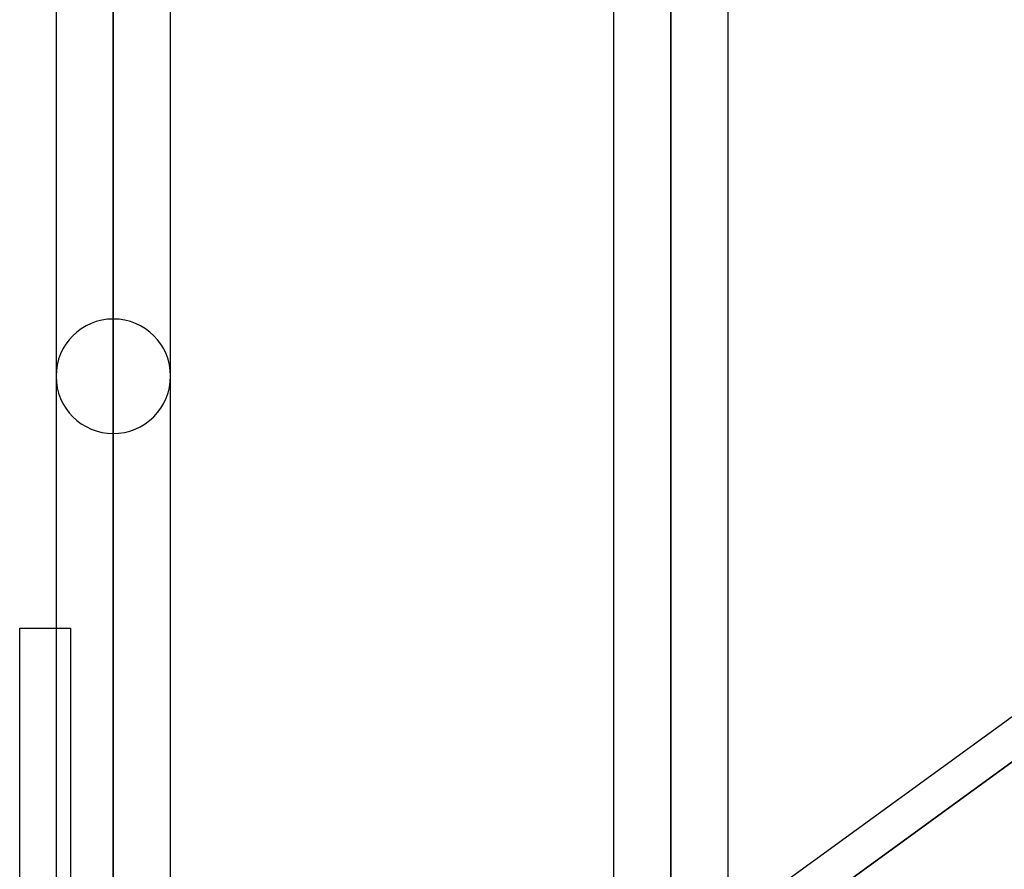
# Model space of a CAD drawing. Header units: millimetres. Extents: x -100 to 123, y -288 to 288.
# Tile 45 of 72: x 18 to 38, y 77 to 93. Entities that reach past the tile are written whole.
import ezdxf

# ---------------------------------------------------------------- set-up
doc = ezdxf.new("R2010")
doc.units = ezdxf.units.MM
doc.layers.add('MAIN-1', color=7, linetype='Continuous')
doc.layers.add('MAIN-2', color=7, linetype='Continuous')

msp = doc.modelspace()

# ---------------------------------------------------------------- linework, layer by layer
at = {"layer": 'MAIN-1'}
for p, q in [((20.305, 0), (20.305, 171.99)), ((31.305, 0), (31.305, 171.99)), ((32.435, 0), (32.435, 171.054)), ((19.175, 170.929), (19.175, 0)), ((21.435, 0), (21.435, 170.929)), ((30.175, 170.929), (30.175, 0)), ((32.435, 75.548), (41.175, 81.896)), ((18.457, 0), (18.457, 81.36)), ((18.457, 81.36), (19.175, 81.36))]:
    msp.add_line(p, q, dxfattribs=at)
at = {"layer": 'MAIN-2'}
for p, q in [((20.305, 171.99), (20.305, 0)), ((31.305, 171.99), (31.305, 0)), ((20.305, 170.496), (20.305, 0)), ((20.305, 62.596), (20.305, 170.496)), ((31.305, 170.293), (31.305, 0)), ((31.305, 0), (31.305, 170.293)), ((31.305, 98.762), (31.305, 74.384)), ((31.305, 72.675), (31.305, 96.502)), ((20.305, 87.462), (20.305, 66.379)), ((20.305, 64.85), (20.305, 85.202)), ((19.175, 81.36), (19.468, 81.36)), ((19.468, 61.981), (19.468, 81.36)), ((41.417, 81.176), (31.968, 74.312)), ((31.968, 74.312), (41.417, 81.176))]:
    msp.add_line(p, q, dxfattribs=at)
for start, end in [(90, 180), (0.0001, 90), (180, 270), (270, 0.0001)]:
    msp.add_arc((20.305, 86.332), 1.13, start, end, dxfattribs=at)

doc.saveas('drawing.dxf')
